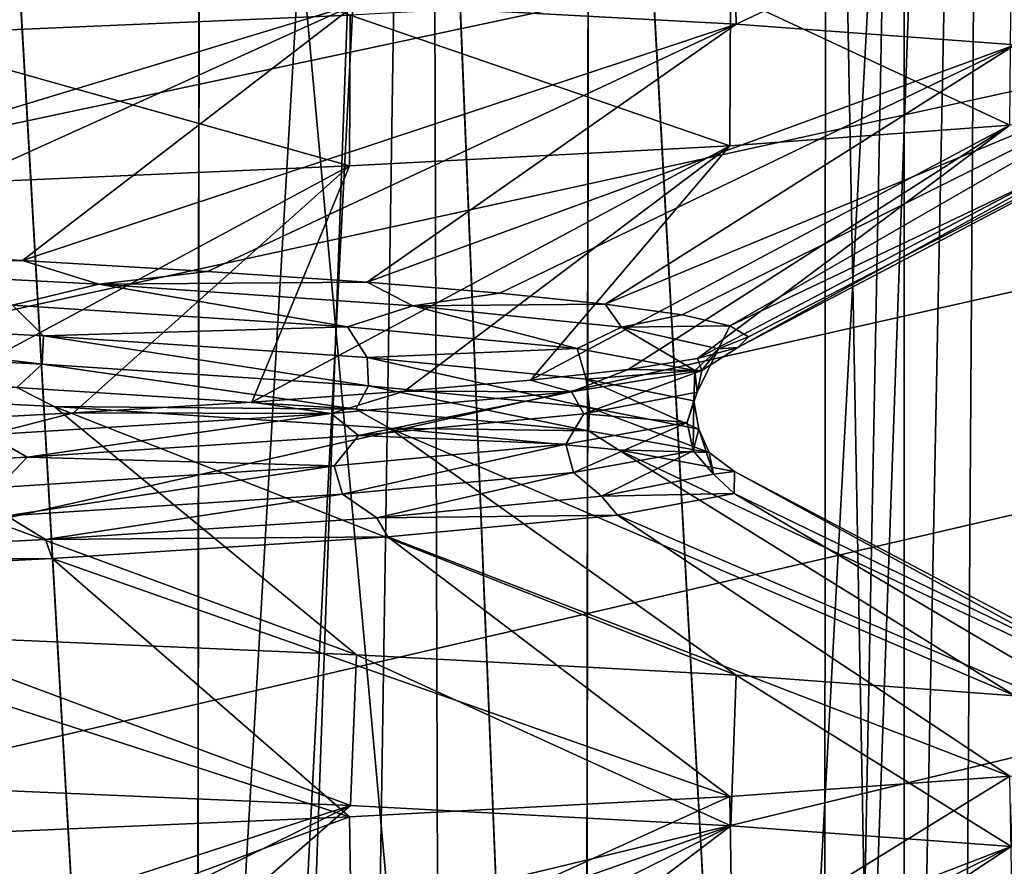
# Model space of a CAD drawing. Header units: millimetres. Extents: x -147 to 148, y -145 to 204.
# Tile 106 of 256: x -77.5 to -75.27, y 9.93 to 11.85. Entities that reach past the tile are written whole.
import ezdxf

# ---------------------------------------------------------------- set-up
doc = ezdxf.new("R2010")
doc.units = ezdxf.units.MM
doc.header["$LTSCALE"] = 26.699852
for name, color, linetype in [('1560', 7, 'CONTINUOUS'), ('1764', 7, 'CONTINUOUS'), ('1765', 7, 'CONTINUOUS'), ('1766', 7, 'CONTINUOUS'), ('1767', 7, 'CONTINUOUS'), ('1896', 7, 'CONTINUOUS'), ('1905', 7, 'CONTINUOUS'), ('729', 7, 'CONTINUOUS'), ('730', 7, 'CONTINUOUS'), ('731', 7, 'CONTINUOUS'), ('734', 7, 'CONTINUOUS')]:
    doc.layers.add(name, color=color, linetype=linetype)

msp = doc.modelspace()

# ---------------------------------------------------------------- linework, layer by layer
at = {"layer": '1560', "color": 7, "linetype": 'CONTINUOUS', "true_color": 0xd8d8d8}
for points in [[(-76.738, 11.8842, 94.8335), (-75.8872, 12.18, 96.2075), (-75.8799, 11.8382, 96.2217), (-76.738, 11.8842, 94.8335)], [(-75.8872, 12.18, 96.2075), (-75.2542, 12.1336, 97.7249), (-75.8799, 11.8382, 96.2217), (-75.8872, 12.18, 96.2075)], [(-75.8799, 11.8382, 96.2217), (-75.2542, 12.1336, 97.7249), (-75.249, 11.7918, 97.7409), (-75.8799, 11.8382, 96.2217)], [(-75.2582, 11.9514, 104.0875), (-75.8922, 11.9051, 105.6022), (-75.2606, 11.6098, 104.0948), (-75.2582, 11.9514, 104.0875)], [(-75.8922, 11.9051, 105.6022), (-76.7522, 11.8591, 106.9857), (-75.8941, 11.5636, 105.6059), (-75.8922, 11.9051, 105.6022)], [(-75.2606, 11.6098, 104.0948), (-75.8922, 11.9051, 105.6022), (-75.8941, 11.5636, 105.6059), (-75.2606, 11.6098, 104.0948)], [(-76.7522, 11.8591, 106.9857), (-77.8044, 11.8138, 108.1997), (-76.7536, 11.5177, 106.9876), (-76.7522, 11.8591, 106.9857)], [(-75.8941, 11.5636, 105.6059), (-76.7522, 11.8591, 106.9857), (-76.7536, 11.5177, 106.9876), (-75.8941, 11.5636, 105.6059)], [(-76.7536, 11.5177, 106.9876), (-77.8044, 11.8138, 108.1997), (-77.8061, 11.4724, 108.2014), (-76.7536, 11.5177, 106.9876)], [(-76.7516, 10.0708, 94.815), (-77.804, 10.1161, 93.6006), (-77.7885, 10.4569, 93.616), (-76.7516, 10.0708, 94.815)], [(-76.738, 10.4115, 94.8335), (-76.7516, 10.0708, 94.815), (-77.7885, 10.4569, 93.616), (-76.738, 10.4115, 94.8335)], [(-75.8915, 10.0249, 96.1991), (-76.7516, 10.0708, 94.815), (-76.738, 10.4115, 94.8335), (-75.8915, 10.0249, 96.1991)], [(-75.8799, 10.3655, 96.2217), (-75.8915, 10.0249, 96.1991), (-76.738, 10.4115, 94.8335), (-75.8799, 10.3655, 96.2217)], [(-75.2576, 9.9786, 97.7143), (-75.8915, 10.0249, 96.1991), (-75.8799, 10.3655, 96.2217), (-75.2576, 9.9786, 97.7143)], [(-75.249, 10.3191, 97.7409), (-75.2576, 9.9786, 97.7143), (-75.8799, 10.3655, 96.2217), (-75.249, 10.3191, 97.7409)], [(-75.8941, 10.091, 105.6059), (-75.8887, 9.75, 105.5954), (-75.2606, 10.1372, 104.0948), (-75.8941, 10.091, 105.6059)], [(-75.8887, 9.75, 105.5954), (-75.2552, 9.7963, 104.0784), (-75.2606, 10.1372, 104.0948), (-75.8887, 9.75, 105.5954)], [(-76.7536, 10.0451, 106.9876), (-76.7485, 9.704, 106.9807), (-75.8941, 10.091, 105.6059), (-76.7536, 10.0451, 106.9876)], [(-76.7485, 9.704, 106.9807), (-75.8887, 9.75, 105.5954), (-75.8941, 10.091, 105.6059), (-76.7485, 9.704, 106.9807)], [(-77.8061, 9.9998, 108.2014), (-77.8001, 9.6587, 108.1955), (-76.7536, 10.0451, 106.9876), (-77.8061, 9.9998, 108.2014)], [(-77.8001, 9.6587, 108.1955), (-76.7485, 9.704, 106.9807), (-76.7536, 10.0451, 106.9876), (-77.8001, 9.6587, 108.1955)]]:
    msp.add_3dface(points, dxfattribs=at)
at = {"layer": '1764', "color": 7, "linetype": 'CONTINUOUS', "true_color": 0xd8d8d8}
for points in [[(-77.7885, 11.9295, 93.616), (-76.738, 11.8842, 94.8335), (-78.49, 11.3531, 94.4715), (-77.7885, 11.9295, 93.616)], [(-78.49, 11.3531, 94.4715), (-76.738, 11.8842, 94.8335), (-77.9659, 11.3285, 95.0497), (-78.49, 11.3531, 94.4715)], [(-77.9659, 11.3285, 95.0497), (-76.738, 11.8842, 94.8335), (-77.4929, 11.3039, 95.6704), (-77.9659, 11.3285, 95.0497)], [(-76.738, 11.8842, 94.8335), (-75.8799, 11.8382, 96.2217), (-77.4929, 11.3039, 95.6704), (-76.738, 11.8842, 94.8335)], [(-77.4929, 11.3039, 95.6704), (-75.8799, 11.8382, 96.2217), (-77.0746, 11.2792, 96.3291), (-77.4929, 11.3039, 95.6704)], [(-77.0746, 11.2792, 96.3291), (-75.8799, 11.8382, 96.2217), (-76.7139, 11.2546, 97.0211), (-77.0746, 11.2792, 96.3291)], [(-75.8799, 11.8382, 96.2217), (-75.249, 11.7918, 97.7409), (-76.7139, 11.2546, 97.0211), (-75.8799, 11.8382, 96.2217)], [(-76.7139, 11.2546, 97.0211), (-75.249, 11.7918, 97.7409), (-76.4135, 11.23, 97.7414), (-76.7139, 11.2546, 97.0211)], [(-76.4135, 11.23, 97.7414), (-75.249, 11.7918, 97.7409), (-76.1756, 11.2053, 98.4846), (-76.4135, 11.23, 97.7414)], [(-75.249, 11.7918, 97.7409), (-74.8711, 11.7458, 99.3293), (-76.1756, 11.2053, 98.4846), (-75.249, 11.7918, 97.7409)], [(-76.1756, 11.2053, 98.4846), (-74.8711, 11.7458, 99.3293), (-76.0018, 11.1807, 99.2453), (-76.1756, 11.2053, 98.4846)], [(-76.0018, 11.1807, 99.2453), (-74.8711, 11.7458, 99.3293), (-75.8936, 11.1561, 100.0182), (-76.0018, 11.1807, 99.2453)], [(-74.8711, 11.7458, 99.3293), (-74.75, 11.7006, 100.9251), (-75.8936, 11.1561, 100.0182), (-74.8711, 11.7458, 99.3293)], [(-75.8936, 11.1561, 100.0182), (-74.75, 11.7006, 100.9251), (-75.8515, 11.1314, 100.7974), (-75.8936, 11.1561, 100.0182)], [(-74.75, 11.7006, 100.9251), (-74.8783, 11.6556, 102.5168), (-75.8761, 11.1068, 101.5774), (-74.75, 11.7006, 100.9251)], [(-75.8515, 11.1314, 100.7974), (-74.75, 11.7006, 100.9251), (-75.8761, 11.1068, 101.5774), (-75.8515, 11.1314, 100.7974)], [(-74.8783, 11.6556, 102.5168), (-75.2606, 11.6098, 104.0948), (-75.967, 11.0822, 102.3524), (-74.8783, 11.6556, 102.5168)], [(-75.8761, 11.1068, 101.5774), (-74.8783, 11.6556, 102.5168), (-75.967, 11.0822, 102.3524), (-75.8761, 11.1068, 101.5774)], [(-75.2606, 11.6098, 104.0948), (-75.8941, 11.5636, 105.6059), (-76.3448, 11.0329, 103.8652), (-75.2606, 11.6098, 104.0948)], [(-76.1236, 11.0576, 103.1169), (-75.2606, 11.6098, 104.0948), (-76.3448, 11.0329, 103.8652), (-76.1236, 11.0576, 103.1169)], [(-75.967, 11.0822, 102.3524), (-75.2606, 11.6098, 104.0948), (-76.1236, 11.0576, 103.1169), (-75.967, 11.0822, 102.3524)], [(-75.8941, 11.5636, 105.6059), (-76.7536, 11.5177, 106.9876), (-76.9741, 10.9837, 105.2919), (-75.8941, 11.5636, 105.6059)], [(-76.629, 11.0083, 104.592), (-75.8941, 11.5636, 105.6059), (-76.9741, 10.9837, 105.2919), (-76.629, 11.0083, 104.592)], [(-76.3448, 11.0329, 103.8652), (-75.8941, 11.5636, 105.6059), (-76.629, 11.0083, 104.592), (-76.3448, 11.0329, 103.8652)], [(-76.7536, 11.5177, 106.9876), (-77.8061, 11.4724, 108.2014), (-77.8364, 10.9344, 106.5911), (-76.7536, 11.5177, 106.9876)], [(-77.3775, 10.959, 105.9599), (-76.7536, 11.5177, 106.9876), (-77.8364, 10.9344, 106.5911), (-77.3775, 10.959, 105.9599)], [(-76.9741, 10.9837, 105.2919), (-76.7536, 11.5177, 106.9876), (-77.3775, 10.959, 105.9599), (-76.9741, 10.9837, 105.2919)]]:
    msp.add_3dface(points, dxfattribs=at)
at = {"layer": '1765', "color": 7, "linetype": 'CONTINUOUS', "true_color": 0xd8d8d8}
for points in [[(-77.9659, 11.3285, 95.0497), (-77.4929, 11.3039, 95.6704), (-78.248, 11.2989, 94.8036), (-77.9659, 11.3285, 95.0497)], [(-78.248, 11.2989, 94.8036), (-77.4929, 11.3039, 95.6704), (-77.3203, 11.2502, 96.0238), (-78.248, 11.2989, 94.8036)], [(-78.248, 11.2989, 94.8036), (-77.3203, 11.2502, 96.0238), (-77.5157, 11.2027, 95.7899), (-78.248, 11.2989, 94.8036)], [(-77.4929, 11.3039, 95.6704), (-77.0746, 11.2792, 96.3291), (-77.3203, 11.2502, 96.0238), (-77.4929, 11.3039, 95.6704)], [(-77.0746, 11.2792, 96.3291), (-76.7139, 11.2546, 97.0211), (-77.3203, 11.2502, 96.0238), (-77.0746, 11.2792, 96.3291)], [(-77.5157, 11.2027, 95.7899), (-77.3203, 11.2502, 96.0238), (-76.7582, 11.1536, 97.1316), (-77.5157, 11.2027, 95.7899)], [(-77.3203, 11.2502, 96.0238), (-76.7139, 11.2546, 97.0211), (-76.6106, 11.2015, 97.3824), (-77.3203, 11.2502, 96.0238)], [(-77.3203, 11.2502, 96.0238), (-76.6106, 11.2015, 97.3824), (-76.7582, 11.1536, 97.1316), (-77.3203, 11.2502, 96.0238)], [(-76.7139, 11.2546, 97.0211), (-76.4135, 11.23, 97.7414), (-76.6106, 11.2015, 97.3824), (-76.7139, 11.2546, 97.0211)], [(-76.4135, 11.23, 97.7414), (-76.1756, 11.2053, 98.4846), (-76.6106, 11.2015, 97.3824), (-76.4135, 11.23, 97.7414)], [(-78.3945, 11.1822, 94.7137), (-77.5157, 11.2027, 95.7899), (-77.4457, 11.1332, 95.9166), (-78.3945, 11.1822, 94.7137)], [(-77.5157, 11.2027, 95.7899), (-76.7582, 11.1536, 97.1316), (-77.4457, 11.1332, 95.9166), (-77.5157, 11.2027, 95.7899)], [(-76.7582, 11.1536, 97.1316), (-76.6106, 11.2015, 97.3824), (-76.239, 11.1045, 98.5821), (-76.7582, 11.1536, 97.1316)], [(-76.6106, 11.2015, 97.3824), (-76.1756, 11.2053, 98.4846), (-76.1391, 11.1528, 98.8409), (-76.6106, 11.2015, 97.3824)], [(-76.6106, 11.2015, 97.3824), (-76.1391, 11.1528, 98.8409), (-76.239, 11.1045, 98.5821), (-76.6106, 11.2015, 97.3824)], [(-76.1756, 11.2053, 98.4846), (-76.0018, 11.1807, 99.2453), (-76.1391, 11.1528, 98.8409), (-76.1756, 11.2053, 98.4846)], [(-78.4021, 11.118, 94.6873), (-78.3945, 11.1822, 94.7137), (-77.4481, 11.0691, 95.8902), (-78.4021, 11.118, 94.6873)], [(-78.3945, 11.1822, 94.7137), (-77.4457, 11.1332, 95.9166), (-77.4481, 11.0691, 95.8902), (-78.3945, 11.1822, 94.7137)], [(-76.0018, 11.1807, 99.2453), (-75.8936, 11.1561, 100.0182), (-76.1391, 11.1528, 98.8409), (-76.0018, 11.1807, 99.2453)], [(-77.4457, 11.1332, 95.9166), (-76.7582, 11.1536, 97.1316), (-76.7133, 11.0843, 97.2622), (-77.4457, 11.1332, 95.9166)], [(-76.7582, 11.1536, 97.1316), (-76.239, 11.1045, 98.5821), (-76.7133, 11.0843, 97.2622), (-76.7582, 11.1536, 97.1316)], [(-76.239, 11.1045, 98.5821), (-76.1391, 11.1528, 98.8409), (-75.9729, 11.0553, 100.0997), (-76.239, 11.1045, 98.5821)], [(-76.1391, 11.1528, 98.8409), (-75.8936, 11.1561, 100.0182), (-75.9192, 11.1041, 100.3579), (-76.1391, 11.1528, 98.8409)], [(-76.1391, 11.1528, 98.8409), (-75.9192, 11.1041, 100.3579), (-75.9729, 11.0553, 100.0997), (-76.1391, 11.1528, 98.8409)], [(-75.8936, 11.1561, 100.0182), (-75.8515, 11.1314, 100.7974), (-75.9192, 11.1041, 100.3579), (-75.8936, 11.1561, 100.0182)], [(-77.4481, 11.0691, 95.8902), (-77.4457, 11.1332, 95.9166), (-76.7108, 11.0201, 97.2368), (-77.4481, 11.0691, 95.8902)], [(-77.4457, 11.1332, 95.9166), (-76.7133, 11.0843, 97.2622), (-76.7108, 11.0201, 97.2368), (-77.4457, 11.1332, 95.9166)], [(-75.8515, 11.1314, 100.7974), (-75.8761, 11.1068, 101.5774), (-75.9192, 11.1041, 100.3579), (-75.8515, 11.1314, 100.7974)], [(-78.4021, 11.118, 94.6873), (-77.4481, 11.0691, 95.8902), (-77.5054, 11.0169, 95.7436), (-78.4021, 11.118, 94.6873)], [(-75.8761, 11.1068, 101.5774), (-75.967, 11.0822, 102.3524), (-75.9571, 11.0554, 101.8903), (-75.8761, 11.1068, 101.5774)], [(-75.9192, 11.1041, 100.3579), (-75.8761, 11.1068, 101.5774), (-75.9571, 11.0554, 101.8903), (-75.9192, 11.1041, 100.3579)], [(-76.7133, 11.0843, 97.2622), (-76.239, 11.1045, 98.5821), (-76.2184, 11.0354, 98.7122), (-76.7133, 11.0843, 97.2622)], [(-76.7133, 11.0843, 97.2622), (-76.2184, 11.0354, 98.7122), (-76.2114, 10.9711, 98.6885), (-76.7133, 11.0843, 97.2622)], [(-76.7108, 11.0201, 97.2368), (-76.7133, 11.0843, 97.2622), (-76.2114, 10.9711, 98.6885), (-76.7108, 11.0201, 97.2368)], [(-76.239, 11.1045, 98.5821), (-75.9729, 11.0553, 100.0997), (-76.2184, 11.0354, 98.7122), (-76.239, 11.1045, 98.5821)], [(-75.9729, 11.0553, 100.0997), (-75.9192, 11.1041, 100.3579), (-75.9678, 11.0062, 101.6403), (-75.9729, 11.0553, 100.0997)], [(-75.9192, 11.1041, 100.3579), (-75.9571, 11.0554, 101.8903), (-75.9678, 11.0062, 101.6403), (-75.9192, 11.1041, 100.3579)], [(-77.5054, 11.0169, 95.7436), (-77.4481, 11.0691, 95.8902), (-76.7396, 10.9677, 97.089), (-77.5054, 11.0169, 95.7436)], [(-77.4481, 11.0691, 95.8902), (-76.7108, 11.0201, 97.2368), (-76.7396, 10.9677, 97.089), (-77.4481, 11.0691, 95.8902)], [(-75.967, 11.0822, 102.3524), (-76.1236, 11.0576, 103.1169), (-75.9571, 11.0554, 101.8903), (-75.967, 11.0822, 102.3524)], [(-76.1236, 11.0576, 103.1169), (-76.3448, 11.0329, 103.8652), (-76.2517, 11.0067, 103.3945), (-76.1236, 11.0576, 103.1169)], [(-75.9571, 11.0554, 101.8903), (-76.1236, 11.0576, 103.1169), (-76.2517, 11.0067, 103.3945), (-75.9571, 11.0554, 101.8903)], [(-75.9571, 11.0554, 101.8903), (-76.2517, 11.0067, 103.3945), (-76.2238, 10.957, 103.1596), (-75.9571, 11.0554, 101.8903)], [(-75.9678, 11.0062, 101.6403), (-75.9571, 11.0554, 101.8903), (-76.2238, 10.957, 103.1596), (-75.9678, 11.0062, 101.6403)], [(-76.2184, 11.0354, 98.7122), (-75.9729, 11.0553, 100.0997), (-75.9752, 10.9864, 100.2248), (-76.2184, 11.0354, 98.7122)], [(-75.9729, 11.0553, 100.0997), (-75.9678, 11.0062, 101.6403), (-75.9752, 10.9864, 100.2248), (-75.9729, 11.0553, 100.0997)], [(-78.3972, 11.0225, 94.5669), (-77.5054, 11.0169, 95.7436), (-77.4209, 10.9734, 95.7753), (-78.3972, 11.0225, 94.5669)], [(-76.7396, 10.9677, 97.089), (-76.7108, 11.0201, 97.2368), (-76.213, 10.9185, 98.5447), (-76.7396, 10.9677, 97.089)], [(-76.7108, 11.0201, 97.2368), (-76.2114, 10.9711, 98.6885), (-76.213, 10.9185, 98.5447), (-76.7108, 11.0201, 97.2368)], [(-76.3448, 11.0329, 103.8652), (-76.629, 11.0083, 104.592), (-76.2517, 11.0067, 103.3945), (-76.3448, 11.0329, 103.8652)], [(-76.2184, 11.0354, 98.7122), (-75.9752, 10.9864, 100.2248), (-75.9642, 10.9222, 100.2037), (-76.2184, 11.0354, 98.7122)], [(-76.2114, 10.9711, 98.6885), (-76.2184, 11.0354, 98.7122), (-75.9642, 10.9222, 100.2037), (-76.2114, 10.9711, 98.6885)], [(-77.5054, 11.0169, 95.7436), (-76.7396, 10.9677, 97.089), (-77.4209, 10.9734, 95.7753), (-77.5054, 11.0169, 95.7436)], [(-76.629, 11.0083, 104.592), (-76.9741, 10.9837, 105.2919), (-76.7947, 10.958, 104.8279), (-76.629, 11.0083, 104.592)], [(-76.2517, 11.0067, 103.3945), (-76.629, 11.0083, 104.592), (-76.7947, 10.958, 104.8279), (-76.2517, 11.0067, 103.3945)], [(-76.2517, 11.0067, 103.3945), (-76.7947, 10.958, 104.8279), (-76.7334, 10.9079, 104.6136), (-76.2517, 11.0067, 103.3945)], [(-76.2238, 10.957, 103.1596), (-76.2517, 11.0067, 103.3945), (-76.7334, 10.9079, 104.6136), (-76.2238, 10.957, 103.1596)], [(-75.9678, 11.0062, 101.6403), (-76.2238, 10.957, 103.1596), (-75.9906, 10.9375, 101.7567), (-75.9678, 11.0062, 101.6403)], [(-75.9752, 10.9864, 100.2248), (-75.9678, 11.0062, 101.6403), (-75.9906, 10.9375, 101.7567), (-75.9752, 10.9864, 100.2248)], [(-77.4209, 10.9734, 95.7753), (-76.7396, 10.9677, 97.089), (-76.6631, 10.9244, 97.1315), (-77.4209, 10.9734, 95.7753)], [(-76.9741, 10.9837, 105.2919), (-77.3775, 10.959, 105.9599), (-76.7947, 10.958, 104.8279), (-76.9741, 10.9837, 105.2919)], [(-75.9752, 10.9864, 100.2248), (-75.9906, 10.9375, 101.7567), (-75.9764, 10.8732, 101.7389), (-75.9752, 10.9864, 100.2248)], [(-75.9642, 10.9222, 100.2037), (-75.9752, 10.9864, 100.2248), (-75.9764, 10.8732, 101.7389), (-75.9642, 10.9222, 100.2037)], [(-77.3775, 10.959, 105.9599), (-77.8364, 10.9344, 106.5911), (-77.5707, 10.9093, 106.1498), (-77.3775, 10.959, 105.9599)], [(-76.7947, 10.958, 104.8279), (-77.3775, 10.959, 105.9599), (-77.5707, 10.9093, 106.1498), (-76.7947, 10.958, 104.8279)], [(-76.7947, 10.958, 104.8279), (-77.5707, 10.9093, 106.1498), (-77.4819, 10.8588, 105.9603), (-76.7947, 10.958, 104.8279)], [(-76.7334, 10.9079, 104.6136), (-76.7947, 10.958, 104.8279), (-77.4819, 10.8588, 105.9603), (-76.7334, 10.9079, 104.6136)], [(-76.7396, 10.9677, 97.089), (-76.213, 10.9185, 98.5447), (-76.6631, 10.9244, 97.1315), (-76.7396, 10.9677, 97.089)], [(-76.2238, 10.957, 103.1596), (-76.7334, 10.9079, 104.6136), (-76.2643, 10.8886, 103.2642), (-76.2238, 10.957, 103.1596)], [(-75.9906, 10.9375, 101.7567), (-76.2238, 10.957, 103.1596), (-76.2643, 10.8886, 103.2642), (-75.9906, 10.9375, 101.7567)], [(-76.213, 10.9185, 98.5447), (-76.2114, 10.9711, 98.6885), (-75.9409, 10.8693, 100.0687), (-76.213, 10.9185, 98.5447)], [(-76.2114, 10.9711, 98.6885), (-75.9642, 10.9222, 100.2037), (-75.9409, 10.8693, 100.0687), (-76.2114, 10.9711, 98.6885)], [(-75.9906, 10.9375, 101.7567), (-76.2643, 10.8886, 103.2642), (-76.2474, 10.8242, 103.25), (-75.9906, 10.9375, 101.7567)], [(-75.9764, 10.8732, 101.7389), (-75.9906, 10.9375, 101.7567), (-76.2474, 10.8242, 103.25), (-75.9764, 10.8732, 101.7389)], [(-77.4819, 10.8588, 105.9603), (-77.5707, 10.9093, 106.1498), (-78.4477, 10.8096, 107.1606), (-77.4819, 10.8588, 105.9603)], [(-76.7334, 10.9079, 104.6136), (-77.4819, 10.8588, 105.9603), (-76.7882, 10.8396, 104.7038), (-76.7334, 10.9079, 104.6136)], [(-76.2643, 10.8886, 103.2642), (-76.7334, 10.9079, 104.6136), (-76.7882, 10.8396, 104.7038), (-76.2643, 10.8886, 103.2642)], [(-76.6631, 10.9244, 97.1315), (-76.213, 10.9185, 98.5447), (-76.1457, 10.8753, 98.5963), (-76.6631, 10.9244, 97.1315)], [(-76.213, 10.9185, 98.5447), (-75.9409, 10.8693, 100.0687), (-76.1457, 10.8753, 98.5963), (-76.213, 10.9185, 98.5447)], [(-75.9642, 10.9222, 100.2037), (-75.9764, 10.8732, 101.7389), (-75.9311, 10.8202, 101.6167), (-75.9642, 10.9222, 100.2037)], [(-75.9409, 10.8693, 100.0687), (-75.9642, 10.9222, 100.2037), (-75.9311, 10.8202, 101.6167), (-75.9409, 10.8693, 100.0687)], [(-76.2643, 10.8886, 103.2642), (-76.7882, 10.8396, 104.7038), (-76.7697, 10.7753, 104.6937), (-76.2643, 10.8886, 103.2642)], [(-76.2474, 10.8242, 103.25), (-76.2643, 10.8886, 103.2642), (-76.7697, 10.7753, 104.6937), (-76.2474, 10.8242, 103.25)], [(-75.9764, 10.8732, 101.7389), (-76.2474, 10.8242, 103.25), (-76.1839, 10.771, 103.144), (-75.9764, 10.8732, 101.7389)], [(-75.9311, 10.8202, 101.6167), (-75.9764, 10.8732, 101.7389), (-76.1839, 10.771, 103.144), (-75.9311, 10.8202, 101.6167)], [(-76.1457, 10.8753, 98.5963), (-75.9409, 10.8693, 100.0687), (-75.8836, 10.8262, 100.1276), (-76.1457, 10.8753, 98.5963)], [(-75.9409, 10.8693, 100.0687), (-75.9311, 10.8202, 101.6167), (-75.8836, 10.8262, 100.1276), (-75.9409, 10.8693, 100.0687)], [(-77.4819, 10.8588, 105.9603), (-78.4477, 10.8096, 107.1606), (-77.5475, 10.7907, 106.0345), (-77.4819, 10.8588, 105.9603)], [(-76.7882, 10.8396, 104.7038), (-77.4819, 10.8588, 105.9603), (-77.5475, 10.7907, 106.0345), (-76.7882, 10.8396, 104.7038)], [(-76.7882, 10.8396, 104.7038), (-77.5475, 10.7907, 106.0345), (-77.5282, 10.7263, 106.0285), (-76.7882, 10.8396, 104.7038)], [(-76.7697, 10.7753, 104.6937), (-76.7882, 10.8396, 104.7038), (-77.5282, 10.7263, 106.0285), (-76.7697, 10.7753, 104.6937)], [(-76.2474, 10.8242, 103.25), (-76.7697, 10.7753, 104.6937), (-76.6921, 10.7218, 104.6063), (-76.2474, 10.8242, 103.25)], [(-76.1839, 10.771, 103.144), (-76.2474, 10.8242, 103.25), (-76.6921, 10.7218, 104.6063), (-76.1839, 10.771, 103.144)], [(-75.9311, 10.8202, 101.6167), (-76.1839, 10.771, 103.144), (-75.8844, 10.7771, 101.6811), (-75.9311, 10.8202, 101.6167)], [(-75.8836, 10.8262, 100.1276), (-75.9311, 10.8202, 101.6167), (-75.8844, 10.7771, 101.6811), (-75.8836, 10.8262, 100.1276)], [(-76.7697, 10.7753, 104.6937), (-77.5282, 10.7263, 106.0285), (-77.4408, 10.6726, 105.9613), (-76.7697, 10.7753, 104.6937)], [(-76.6921, 10.7218, 104.6063), (-76.7697, 10.7753, 104.6937), (-77.4408, 10.6726, 105.9613), (-76.6921, 10.7218, 104.6063)], [(-75.8844, 10.7771, 101.6811), (-76.1839, 10.771, 103.144), (-76.1479, 10.728, 103.2122), (-75.8844, 10.7771, 101.6811)], [(-76.1839, 10.771, 103.144), (-76.6921, 10.7218, 104.6063), (-76.1479, 10.728, 103.2122), (-76.1839, 10.771, 103.144)], [(-77.4408, 10.6726, 105.9613), (-77.5282, 10.7263, 106.0285), (-78.4084, 10.6234, 107.1697), (-77.4408, 10.6726, 105.9613)], [(-76.6921, 10.7218, 104.6063), (-77.4408, 10.6726, 105.9613), (-76.6668, 10.6789, 104.6765), (-76.6921, 10.7218, 104.6063)], [(-76.1479, 10.728, 103.2122), (-76.6921, 10.7218, 104.6063), (-76.6668, 10.6789, 104.6765), (-76.1479, 10.728, 103.2122)], [(-77.4408, 10.6726, 105.9613), (-78.4084, 10.6234, 107.1697), (-77.4258, 10.6299, 106.032), (-77.4408, 10.6726, 105.9613)], [(-76.6668, 10.6789, 104.6765), (-77.4408, 10.6726, 105.9613), (-77.4258, 10.6299, 106.032), (-76.6668, 10.6789, 104.6765)], [(-77.4258, 10.6299, 106.032), (-78.4084, 10.6234, 107.1697), (-78.4033, 10.5808, 107.2395), (-77.4258, 10.6299, 106.032)]]:
    msp.add_3dface(points, dxfattribs=at)
at = {"layer": '1766', "color": 7, "linetype": 'CONTINUOUS', "true_color": 0xd8d8d8}
for points in [[(-77.8044, 11.8138, 108.1997), (-76.7522, 11.8591, 106.9857), (-78.3584, 12.3968, 107.1924), (-77.8044, 11.8138, 108.1997)], [(-76.738, 10.4115, 94.8335), (-77.7885, 10.4569, 93.616), (-78.3972, 11.0225, 94.5669), (-76.738, 10.4115, 94.8335)], [(-76.738, 10.4115, 94.8335), (-78.3972, 11.0225, 94.5669), (-77.4209, 10.9734, 95.7753), (-76.738, 10.4115, 94.8335)], [(-75.8799, 10.3655, 96.2217), (-76.738, 10.4115, 94.8335), (-77.4209, 10.9734, 95.7753), (-75.8799, 10.3655, 96.2217)], [(-75.8799, 10.3655, 96.2217), (-77.4209, 10.9734, 95.7753), (-76.6631, 10.9244, 97.1315), (-75.8799, 10.3655, 96.2217)], [(-75.249, 10.3191, 97.7409), (-75.8799, 10.3655, 96.2217), (-76.6631, 10.9244, 97.1315), (-75.249, 10.3191, 97.7409)], [(-75.249, 10.3191, 97.7409), (-76.6631, 10.9244, 97.1315), (-76.1457, 10.8753, 98.5963), (-75.249, 10.3191, 97.7409)], [(-74.8711, 10.2731, 99.3293), (-75.249, 10.3191, 97.7409), (-76.1457, 10.8753, 98.5963), (-74.8711, 10.2731, 99.3293)], [(-74.8711, 10.2731, 99.3293), (-76.1457, 10.8753, 98.5963), (-75.8836, 10.8262, 100.1276), (-74.8711, 10.2731, 99.3293)], [(-74.75, 10.228, 100.9251), (-75.8836, 10.8262, 100.1276), (-75.8844, 10.7771, 101.6811), (-74.75, 10.228, 100.9251)], [(-74.75, 10.228, 100.9251), (-74.8711, 10.2731, 99.3293), (-75.8836, 10.8262, 100.1276), (-74.75, 10.228, 100.9251)], [(-74.8783, 10.1829, 102.5168), (-75.8844, 10.7771, 101.6811), (-76.1479, 10.728, 103.2122), (-74.8783, 10.1829, 102.5168)], [(-74.8783, 10.1829, 102.5168), (-74.75, 10.228, 100.9251), (-75.8844, 10.7771, 101.6811), (-74.8783, 10.1829, 102.5168)], [(-75.2606, 10.1372, 104.0948), (-76.1479, 10.728, 103.2122), (-76.6668, 10.6789, 104.6765), (-75.2606, 10.1372, 104.0948)], [(-75.2606, 10.1372, 104.0948), (-74.8783, 10.1829, 102.5168), (-76.1479, 10.728, 103.2122), (-75.2606, 10.1372, 104.0948)], [(-75.8941, 10.091, 105.6059), (-76.6668, 10.6789, 104.6765), (-77.4258, 10.6299, 106.032), (-75.8941, 10.091, 105.6059)], [(-75.8941, 10.091, 105.6059), (-75.2606, 10.1372, 104.0948), (-76.6668, 10.6789, 104.6765), (-75.8941, 10.091, 105.6059)], [(-76.7536, 10.0451, 106.9876), (-77.4258, 10.6299, 106.032), (-78.4033, 10.5808, 107.2395), (-76.7536, 10.0451, 106.9876)], [(-76.7536, 10.0451, 106.9876), (-75.8941, 10.091, 105.6059), (-77.4258, 10.6299, 106.032), (-76.7536, 10.0451, 106.9876)], [(-77.8061, 9.9998, 108.2014), (-76.7536, 10.0451, 106.9876), (-78.4033, 10.5808, 107.2395), (-77.8061, 9.9998, 108.2014)]]:
    msp.add_3dface(points, dxfattribs=at)
at = {"layer": '1767', "color": 7, "linetype": 'CONTINUOUS', "true_color": 0xd8d8d8}
for points in [[(-77.804, 10.1161, 93.6006), (-76.7516, 10.0708, 94.815), (-78.3982, 9.535, 94.5658), (-77.804, 10.1161, 93.6006)], [(-78.3982, 9.535, 94.5658), (-76.7516, 10.0708, 94.815), (-77.8858, 9.5105, 95.1473), (-78.3982, 9.535, 94.5658)], [(-77.8858, 9.5105, 95.1473), (-76.7516, 10.0708, 94.815), (-77.4244, 9.4861, 95.7702), (-77.8858, 9.5105, 95.1473)], [(-76.7516, 10.0708, 94.815), (-75.8915, 10.0249, 96.1991), (-77.4244, 9.4861, 95.7702), (-76.7516, 10.0708, 94.815)], [(-77.4244, 9.4861, 95.7702), (-75.8915, 10.0249, 96.1991), (-77.0174, 9.4616, 96.4298), (-77.4244, 9.4861, 95.7702)], [(-77.0174, 9.4616, 96.4298), (-75.8915, 10.0249, 96.1991), (-76.6677, 9.4371, 97.1215), (-77.0174, 9.4616, 96.4298)], [(-75.8915, 10.0249, 96.1991), (-75.2576, 9.9786, 97.7143), (-76.6677, 9.4371, 97.1215), (-75.8915, 10.0249, 96.1991)], [(-76.6677, 9.4371, 97.1215), (-75.2576, 9.9786, 97.7143), (-76.3777, 9.4127, 97.8403), (-76.6677, 9.4371, 97.1215)], [(-76.3777, 9.4127, 97.8403), (-75.2576, 9.9786, 97.7143), (-76.1497, 9.3882, 98.5811), (-76.3777, 9.4127, 97.8403)], [(-75.2576, 9.9786, 97.7143), (-74.8759, 9.9326, 99.2986), (-76.1497, 9.3882, 98.5811), (-75.2576, 9.9786, 97.7143)]]:
    msp.add_3dface(points, dxfattribs=at)
at = {"layer": '1896', "color": 7, "linetype": 'CONTINUOUS', "true_color": 0xd8d8d8}
for points in [[(3.8892, 20.3823, 26.9), (68.661, 11.1989, 26.9), (-145.5, 45.5, 26.9), (3.8892, 20.3823, 26.9)], [(-17.5186, 11.1201, 26.9), (-16.7883, 12.1943, 26.9), (-145.5, 45.5, 26.9), (-17.5186, 11.1201, 26.9)], [(-18.1824, 9.9967, 26.9), (-17.5186, 11.1201, 26.9), (-145.5, 45.5, 26.9), (-18.1824, 9.9967, 26.9)], [(-18.7759, 8.8325, 26.9), (-18.1824, 9.9967, 26.9), (-145.5, 45.5, 26.9), (-18.7759, 8.8325, 26.9)], [(-19.2922, 7.6401, 26.9), (-18.7759, 8.8325, 26.9), (-145.5, 45.5, 26.9), (-19.2922, 7.6401, 26.9)], [(-19.7334, 6.4131, 26.9), (-19.2922, 7.6401, 26.9), (-145.5, 45.5, 26.9), (-19.7334, 6.4131, 26.9)], [(-20.0982, 5.1579, 26.9), (-19.7334, 6.4131, 26.9), (-145.5, 45.5, 26.9), (-20.0982, 5.1579, 26.9)], [(-20.3823, 3.8891, 26.9), (-20.0982, 5.1579, 26.9), (-145.5, 45.5, 26.9), (-20.3823, 3.8891, 26.9)], [(-20.5856, 2.6023, 26.9), (-20.3823, 3.8891, 26.9), (-145.5, 45.5, 26.9), (-20.5856, 2.6023, 26.9)], [(-20.7086, 1.3008, 26.9), (-20.5856, 2.6023, 26.9), (-145.5, 45.5, 26.9), (-20.7086, 1.3008, 26.9)], [(-20.75, 0, 26.9), (-20.7086, 1.3008, 26.9), (-145.5, 45.5, 26.9), (-20.75, 0, 26.9)], [(-84.7521, 9.0942, 26.9), (-20.75, 0, 26.9), (-145.5, 45.5, 26.9), (-84.7521, 9.0942, 26.9)], [(68.661, 11.1989, 26.9), (70.1651, 13.6888, 26.9), (-145.5, 45.5, 26.9), (68.661, 11.1989, 26.9)]]:
    msp.add_3dface(points, dxfattribs=at)
at = {"layer": '1905', "color": 7, "linetype": 'CONTINUOUS', "true_color": 0xd8d8d8}
for points in [[(-6.51, 26.7183, 25.9), (-92.3382, 10.2363, 25.9), (-145.5, 45.5, 25.9), (-6.51, 26.7183, 25.9)], [(-91.5728, 10.381, 25.9), (-92.3382, 10.2363, 25.9), (-6.51, 26.7183, 25.9), (-91.5728, 10.381, 25.9)], [(-90.7934, 10.4689, 25.9), (-91.5728, 10.381, 25.9), (-6.51, 26.7183, 25.9), (-90.7934, 10.4689, 25.9)], [(-90, 10.5, 25.9), (-90.7934, 10.4689, 25.9), (-6.51, 26.7183, 25.9), (-90, 10.5, 25.9)], [(-89.2066, 10.4689, 25.9), (-90, 10.5, 25.9), (-6.51, 26.7183, 25.9), (-89.2066, 10.4689, 25.9)], [(-88.4272, 10.381, 25.9), (-89.2066, 10.4689, 25.9), (-6.51, 26.7183, 25.9), (-88.4272, 10.381, 25.9)], [(-87.6618, 10.2363, 25.9), (-88.4272, 10.381, 25.9), (-6.51, 26.7183, 25.9), (-87.6618, 10.2363, 25.9)], [(-86.9075, 10.0338, 25.9), (-87.6618, 10.2363, 25.9), (-6.51, 26.7183, 25.9), (-86.9075, 10.0338, 25.9)], [(-86.1637, 9.7732, 25.9), (-86.9075, 10.0338, 25.9), (-6.51, 26.7183, 25.9), (-86.1637, 9.7732, 25.9)], [(-85.4424, 9.4591, 25.9), (-86.1637, 9.7732, 25.9), (-6.51, 26.7183, 25.9), (-85.4424, 9.4591, 25.9)], [(-84.7521, 9.0942, 25.9), (-85.4424, 9.4591, 25.9), (-6.51, 26.7183, 25.9), (-84.7521, 9.0942, 25.9)], [(-84.0859, 8.675, 25.9), (-84.7521, 9.0942, 25.9), (-6.51, 26.7183, 25.9), (-84.0859, 8.675, 25.9)], [(-83.4517, 8.2074, 25.9), (-84.0859, 8.675, 25.9), (-6.51, 26.7183, 25.9), (-83.4517, 8.2074, 25.9)], [(-82.8595, 7.6981, 25.9), (-83.4517, 8.2074, 25.9), (-6.51, 26.7183, 25.9), (-82.8595, 7.6981, 25.9)], [(-82.3043, 7.1421, 25.9), (-82.8595, 7.6981, 25.9), (-6.51, 26.7183, 25.9), (-82.3043, 7.1421, 25.9)], [(-81.7899, 6.5446, 25.9), (-82.3043, 7.1421, 25.9), (-6.51, 26.7183, 25.9), (-81.7899, 6.5446, 25.9)], [(-81.3248, 5.9153, 25.9), (-81.7899, 6.5446, 25.9), (-6.51, 26.7183, 25.9), (-81.3248, 5.9153, 25.9)], [(-80.9082, 5.2513, 25.9), (-81.3248, 5.9153, 25.9), (-6.51, 26.7183, 25.9), (-80.9082, 5.2513, 25.9)], [(-80.5398, 4.554, 25.9), (-80.9082, 5.2513, 25.9), (-6.51, 26.7183, 25.9), (-80.5398, 4.554, 25.9)], [(-9.557, 25.7852, 25.9), (-80.5398, 4.554, 25.9), (-6.51, 26.7183, 25.9), (-9.557, 25.7852, 25.9)], [(-80.2255, 3.8351, 25.9), (-80.5398, 4.554, 25.9), (-9.557, 25.7852, 25.9), (-80.2255, 3.8351, 25.9)], [(-79.9676, 3.097, 25.9), (-80.2255, 3.8351, 25.9), (-9.557, 25.7852, 25.9), (-79.9676, 3.097, 25.9)], [(-79.7638, 2.3354, 25.9), (-79.9676, 3.097, 25.9), (-9.557, 25.7852, 25.9), (-79.7638, 2.3354, 25.9)], [(-79.6171, 1.563, 25.9), (-79.7638, 2.3354, 25.9), (-9.557, 25.7852, 25.9), (-79.6171, 1.563, 25.9)], [(-79.5299, 0.787, 25.9), (-79.6171, 1.563, 25.9), (-9.557, 25.7852, 25.9), (-79.5299, 0.787, 25.9)], [(-79.5008, 0, 25.9), (-79.5299, 0.787, 25.9), (-9.557, 25.7852, 25.9), (-79.5008, 0, 25.9)], [(-12.4677, 24.5108, 25.9), (-79.5008, 0, 25.9), (-9.557, 25.7852, 25.9), (-12.4677, 24.5108, 25.9)], [(-15.2212, 22.9032, 25.9), (-79.5008, 0, 25.9), (-12.4677, 24.5108, 25.9), (-15.2212, 22.9032, 25.9)], [(-17.7627, 20.9926, 25.9), (-79.5008, 0, 25.9), (-15.2212, 22.9032, 25.9), (-17.7627, 20.9926, 25.9)], [(-20.0689, 18.8012, 25.9), (-79.5008, 0, 25.9), (-17.7627, 20.9926, 25.9), (-20.0689, 18.8012, 25.9)], [(-22.1091, 16.3525, 25.9), (-79.5008, 0, 25.9), (-20.0689, 18.8012, 25.9), (-22.1091, 16.3525, 25.9)], [(-23.8478, 13.693, 25.9), (-79.5008, 0, 25.9), (-22.1091, 16.3525, 25.9), (-23.8478, 13.693, 25.9)], [(-25.2728, 10.8411, 25.9), (-79.5008, 0, 25.9), (-23.8478, 13.693, 25.9), (-25.2728, 10.8411, 25.9)], [(-26.3547, 7.8507, 25.9), (-79.5008, 0, 25.9), (-25.2728, 10.8411, 25.9), (-26.3547, 7.8507, 25.9)]]:
    msp.add_3dface(points, dxfattribs=at)
at = {"layer": '729', "color": 7, "linetype": 'CONTINUOUS', "true_color": 0xd8d8d8}
for points in [[(-77.1014, 5, 106.1784), (-78.2825, 5, 107.6175), (-77.6477, 14.5, 106.9161), (-77.1014, 5, 106.1784)], [(-77.0914, 14.5, 106.1635), (-77.1014, 5, 106.1784), (-77.6477, 14.5, 106.9161), (-77.0914, 14.5, 106.1635)], [(-76.2233, 5, 104.5354), (-77.1014, 5, 106.1784), (-76.6102, 14.5, 105.3565), (-76.2233, 5, 104.5354)], [(-76.6102, 14.5, 105.3565), (-77.1014, 5, 106.1784), (-77.0914, 14.5, 106.1635), (-76.6102, 14.5, 105.3565)], [(-76.2111, 14.5, 104.5063), (-76.2233, 5, 104.5354), (-76.6102, 14.5, 105.3565), (-76.2111, 14.5, 104.5063)], [(-75.6825, 5, 102.7528), (-76.2233, 5, 104.5354), (-76.2111, 14.5, 104.5063), (-75.6825, 5, 102.7528)], [(-75.6759, 14.5, 102.7197), (-75.6825, 5, 102.7528), (-76.2111, 14.5, 104.5063), (-75.6759, 14.5, 102.7197)], [(-75.5, 5, 100.9), (-75.6825, 5, 102.7528), (-75.5, 14.5, 100.9), (-75.5, 5, 100.9)], [(-75.5, 14.5, 100.9), (-75.6825, 5, 102.7528), (-75.6759, 14.5, 102.7197), (-75.5, 14.5, 100.9)]]:
    msp.add_3dface(points, dxfattribs=at)
at = {"layer": '730', "color": 7, "linetype": 'CONTINUOUS', "true_color": 0xd8d8d8}
for points in [[(-78.2825, 5, 94.1825), (-77.1014, 5, 95.6216), (-78.273, 14.5, 94.192), (-78.2825, 5, 94.1825)], [(-78.273, 14.5, 94.192), (-77.1014, 5, 95.6216), (-77.647, 14.5, 94.8847), (-78.273, 14.5, 94.192)], [(-77.647, 14.5, 94.8847), (-77.1014, 5, 95.6216), (-77.0908, 14.5, 95.6374), (-77.647, 14.5, 94.8847)], [(-77.1014, 5, 95.6216), (-76.2233, 5, 97.2646), (-77.0908, 14.5, 95.6374), (-77.1014, 5, 95.6216)], [(-77.0908, 14.5, 95.6374), (-76.2233, 5, 97.2646), (-76.6096, 14.5, 96.4445), (-77.0908, 14.5, 95.6374)], [(-76.6096, 14.5, 96.4445), (-76.2233, 5, 97.2646), (-76.2107, 14.5, 97.2947), (-76.6096, 14.5, 96.4445)], [(-76.2233, 5, 97.2646), (-75.6825, 5, 99.0472), (-76.2107, 14.5, 97.2947), (-76.2233, 5, 97.2646)], [(-76.2107, 14.5, 97.2947), (-75.6825, 5, 99.0472), (-75.6758, 14.5, 99.081), (-76.2107, 14.5, 97.2947)], [(-75.6825, 5, 99.0472), (-75.5, 5, 100.9), (-75.6758, 14.5, 99.081), (-75.6825, 5, 99.0472)], [(-75.5, 5, 100.9), (-75.5, 14.5, 100.9), (-75.6758, 14.5, 99.081), (-75.5, 5, 100.9)]]:
    msp.add_3dface(points, dxfattribs=at)
at = {"layer": '731', "color": 7, "linetype": 'CONTINUOUS', "true_color": 0xd8d8d8}
for points in [[(-76.5755, 17, 108.5804), (-78.1295, 17, 109.997), (-77.7547, -16.0349, 108.1453), (-76.5755, 17, 108.5804)], [(-77.0794, -16.0349, 107.4002), (-76.5755, 17, 108.5804), (-77.7547, -16.0349, 108.1453), (-77.0794, -16.0349, 107.4002)], [(-76.4804, -16.0349, 106.5926), (-76.5755, 17, 108.5804), (-77.0794, -16.0349, 107.4002), (-76.4804, -16.0349, 106.5926)], [(-75.3079, 17, 106.9017), (-76.5755, 17, 108.5804), (-76.4804, -16.0349, 106.5926), (-75.3079, 17, 106.9017)], [(-75.9635, -16.0349, 105.7301), (-75.3079, 17, 106.9017), (-76.4804, -16.0349, 106.5926), (-75.9635, -16.0349, 105.7301)], [(-75.5336, -16.0349, 104.8211), (-75.3079, 17, 106.9017), (-75.9635, -16.0349, 105.7301), (-75.5336, -16.0349, 104.8211)], [(-74.3699, 17, 105.018), (-75.3079, 17, 106.9017), (-75.5336, -16.0349, 104.8211), (-74.3699, 17, 105.018)], [(-75.1948, -16.0349, 103.8744), (-74.3699, 17, 105.018), (-75.5336, -16.0349, 104.8211), (-75.1948, -16.0349, 103.8744)]]:
    msp.add_3dface(points, dxfattribs=at)
at = {"layer": '734', "color": 7, "linetype": 'CONTINUOUS', "true_color": 0xd8d8d8}
for points in [[(-78.1295, 17, 91.803), (-76.5755, 17, 93.2196), (-78.4997, -16.0349, 92.9794), (-78.1295, 17, 91.803)], [(-78.4997, -16.0349, 92.9794), (-76.5755, 17, 93.2196), (-77.7547, -16.0349, 93.6547), (-78.4997, -16.0349, 92.9794)], [(-77.7547, -16.0349, 93.6547), (-76.5755, 17, 93.2196), (-77.0794, -16.0349, 94.3998), (-77.7547, -16.0349, 93.6547)], [(-76.5755, 17, 93.2196), (-75.3079, 17, 94.8983), (-77.0794, -16.0349, 94.3998), (-76.5755, 17, 93.2196)], [(-77.0794, -16.0349, 94.3998), (-75.3079, 17, 94.8983), (-76.4804, -16.0349, 95.2074), (-77.0794, -16.0349, 94.3998)], [(-76.4804, -16.0349, 95.2074), (-75.3079, 17, 94.8983), (-75.9635, -16.0349, 96.0699), (-76.4804, -16.0349, 95.2074)], [(-75.3079, 17, 94.8983), (-74.3699, 17, 96.782), (-75.9635, -16.0349, 96.0699), (-75.3079, 17, 94.8983)], [(-75.9635, -16.0349, 96.0699), (-74.3699, 17, 96.782), (-75.5336, -16.0349, 96.9789), (-75.9635, -16.0349, 96.0699)], [(-75.5336, -16.0349, 96.9789), (-74.3699, 17, 96.782), (-75.1948, -16.0349, 97.9256), (-75.5336, -16.0349, 96.9789)]]:
    msp.add_3dface(points, dxfattribs=at)

doc.saveas('drawing.dxf')
